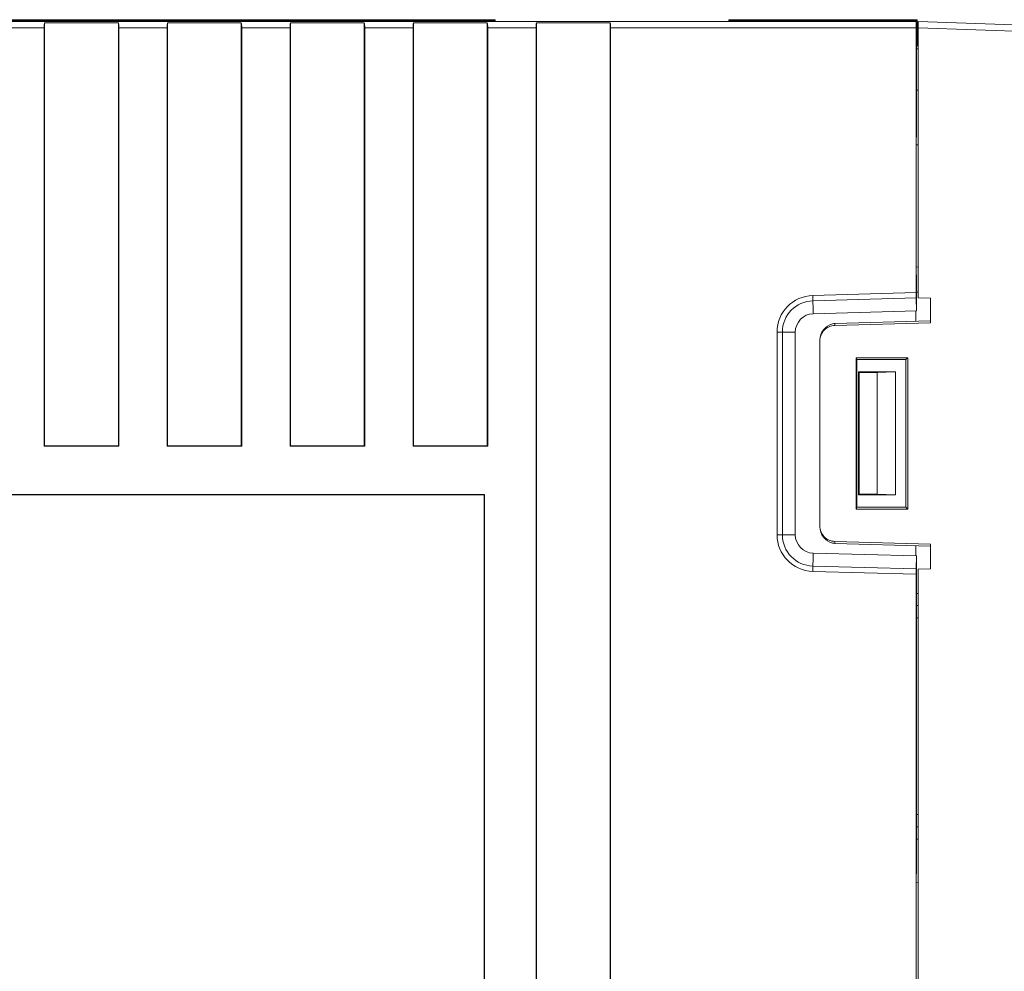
# Model space of a CAD drawing. Header units: millimetres. Extents: x -371 to 373, y -280 to 256.
# Tile 66 of 103: x -102 to -22, y 112 to 189. Entities that reach past the tile are written whole.
import ezdxf

# ---------------------------------------------------------------- set-up
doc = ezdxf.new("R2010")
doc.units = ezdxf.units.MM
doc.header["$MEASUREMENT"] = 0
doc.layers.add('layer 1', color=7, linetype='Continuous')

msp = doc.modelspace()

# ---------------------------------------------------------------- linework, layer by layer
at = {"layer": 'layer 1', "lineweight": 9}
for points in [[(-63.1003, 189.3754), (-63.1003, 189.3754), (-186.0976, 189.3754), (-186.0976, 189.3754)], [(-186.0976, 189.2898), (-186.0976, 189.2898), (-63.1003, 189.2898), (-63.1003, 189.2898)], [(-28.86, 189.2262), (-28.86, 189.2262), (-103.8032, 189.2262), (-103.8032, 189.2262)], [(-99.7503, 189.1262), (-99.7725, 189.0318), (-99.7856, 188.8836), (-99.7856, 188.7262)], [(-99.7503, 154.7262), (-99.7503, 154.7262), (-99.7503, 189.1262), (-99.7503, 189.1262)], [(-99.7503, 189.1262), (-99.7503, 189.1262), (-93.7503, 189.1262), (-93.7503, 189.1262)], [(-93.7503, 189.1262), (-93.7503, 189.1262), (-93.7503, 154.7262), (-93.7503, 154.7262)], [(-93.7151, 188.7262), (-93.7151, 188.8836), (-93.7281, 189.0318), (-93.7503, 189.1262)], [(-89.7503, 189.1262), (-89.7725, 189.0318), (-89.7856, 188.8836), (-89.7856, 188.7262)], [(-89.7503, 154.7262), (-89.7503, 154.7262), (-89.7503, 189.1262), (-89.7503, 189.1262)], [(-89.7503, 189.1262), (-89.7503, 189.1262), (-83.7503, 189.1262), (-83.7503, 189.1262)], [(-83.7503, 189.1262), (-83.7503, 189.1262), (-83.7503, 154.7262), (-83.7503, 154.7262)], [(-83.7151, 188.7262), (-83.7151, 188.8836), (-83.7281, 189.0318), (-83.7503, 189.1262)], [(-79.7503, 189.1262), (-79.7725, 189.0318), (-79.7856, 188.8836), (-79.7856, 188.7262)], [(-79.7503, 154.7262), (-79.7503, 154.7262), (-79.7503, 189.1262), (-79.7503, 189.1262)], [(-79.7503, 189.1262), (-79.7503, 189.1262), (-73.7503, 189.1262), (-73.7503, 189.1262)], [(-73.7503, 189.1262), (-73.7503, 189.1262), (-73.7503, 154.7262), (-73.7503, 154.7262)], [(-73.7151, 188.7262), (-73.7151, 188.8836), (-73.7281, 189.0318), (-73.7503, 189.1262)], [(-69.7503, 189.1262), (-69.7725, 189.0318), (-69.7856, 188.8836), (-69.7856, 188.7262)], [(-69.7503, 154.7262), (-69.7503, 154.7262), (-69.7503, 189.1262), (-69.7503, 189.1262)], [(-69.7503, 189.1262), (-69.7503, 189.1262), (-63.7503, 189.1262), (-63.7503, 189.1262)], [(-63.7503, 189.1262), (-63.7503, 189.1262), (-63.7503, 154.7262), (-63.7503, 154.7262)], [(-63.7151, 188.7262), (-63.7151, 188.8836), (-63.7281, 189.0318), (-63.7503, 189.1262)], [(-63.1003, 189.2262), (-63.1003, 189.2262), (-63.1003, 189.3754), (-63.1003, 189.3754)], [(-59.7503, 189.1262), (-59.7725, 189.0318), (-59.7856, 188.8836), (-59.7856, 188.7262)], [(-59.7503, 19.728), (-59.7503, 19.728), (-59.7503, 189.1262), (-59.7503, 189.1262)], [(-59.7503, 189.1262), (-59.7503, 189.1262), (-53.7503, 189.1262), (-53.7503, 189.1262)], [(-53.7503, 189.1262), (-53.7503, 189.1262), (-53.7503, 19.3262), (-53.7503, 19.3262)], [(-53.7151, 188.7262), (-53.7151, 188.8836), (-53.7281, 189.0318), (-53.7503, 189.1262)], [(-44.1003, 189.2262), (-44.1003, 189.2262), (-44.1003, 189.3754), (-44.1003, 189.3754)], [(-28.8012, 189.3754), (-28.8012, 189.3754), (-44.1003, 189.3754), (-44.1003, 189.3754)], [(-28.8867, 189.2898), (-28.8867, 189.2898), (-44.1003, 189.2898), (-44.1003, 189.2898)], [(-28.8867, 189.2898), (-28.8867, 189.2898), (-28.8012, 189.3754), (-28.8012, 189.3754)], [(-28.8867, 189.2262), (-28.8867, 189.2262), (-28.8867, 189.2898), (-28.8867, 189.2898)], [(-28.8012, 187.2512), (-28.8012, 187.2512), (-28.8012, 189.3754), (-28.8012, 189.3754)], [(-28.7003, 189.2262), (-28.7003, 189.2262), (-28.7003, 166.7611), (-28.7003, 166.7611)], [(-28.7003, 189.2262), (-28.7003, 189.2262), (-9.2329, 188.5464), (-9.2329, 188.5464)], [(-103.7151, 188.7262), (-103.7151, 188.7262), (-99.7856, 188.7262), (-99.7856, 188.7262)], [(-99.7856, 188.7262), (-99.7856, 188.7262), (-99.7856, 154.691), (-99.7856, 154.691)], [(-93.7151, 188.7262), (-93.7151, 188.7262), (-93.7151, 154.691), (-93.7151, 154.691)], [(-93.7151, 188.7262), (-93.7151, 188.7262), (-89.7856, 188.7262), (-89.7856, 188.7262)], [(-89.7856, 188.7262), (-89.7856, 188.7262), (-89.7856, 154.691), (-89.7856, 154.691)], [(-83.7151, 188.7262), (-83.7151, 188.7262), (-83.7151, 154.691), (-83.7151, 154.691)], [(-83.7151, 188.7262), (-83.7151, 188.7262), (-79.7856, 188.7262), (-79.7856, 188.7262)], [(-79.7856, 188.7262), (-79.7856, 188.7262), (-79.7856, 154.691), (-79.7856, 154.691)], [(-73.7151, 188.7262), (-73.7151, 188.7262), (-73.7151, 154.691), (-73.7151, 154.691)], [(-73.7151, 188.7262), (-73.7151, 188.7262), (-69.7856, 188.7262), (-69.7856, 188.7262)], [(-69.7856, 188.7262), (-69.7856, 188.7262), (-69.7856, 154.691), (-69.7856, 154.691)], [(-63.7151, 188.7262), (-63.7151, 188.7262), (-63.7151, 154.691), (-63.7151, 154.691)], [(-63.7151, 188.7262), (-63.7151, 188.7262), (-59.7856, 188.7262), (-59.7856, 188.7262)], [(-59.7856, 188.7262), (-59.7856, 188.7262), (-59.7856, 20.128), (-59.7856, 20.128)], [(-53.7151, 188.7262), (-53.7151, 188.7262), (-53.7151, 19.7262), (-53.7151, 19.7262)], [(-53.7151, 188.7262), (-53.7151, 188.7262), (-28.8825, 188.7262), (-28.8825, 188.7262)], [(-28.8825, 188.7262), (-28.8825, 188.7262), (-28.8825, 167.181), (-28.8825, 167.181)], [(-9.9574, 188.0714), (-9.9574, 188.0714), (-28.7003, 188.7259), (-28.7003, 188.7259)], [(-28.7003, 187.2512), (-28.7003, 187.2512), (-28.8503, 187.2512), (-28.8503, 187.2512)], [(-28.8503, 187.0023), (-28.8503, 187.0023), (-28.8503, 183.6429), (-28.8503, 183.6429)], [(-28.8503, 187.0023), (-28.8503, 187.0023), (-28.7003, 187.0023), (-28.7003, 187.0023)], [(-28.8503, 183.6429), (-28.8503, 183.6429), (-28.7003, 183.6429), (-28.7003, 183.6429)], [(-28.8476, 183.6429), (-28.8476, 183.6429), (-28.8476, 180.7262), (-28.8476, 180.7262)], [(-28.8668, 178.893), (-28.8668, 178.893), (-28.8476, 180.7262), (-28.8476, 180.7262)], [(-28.7003, 179.1913), (-28.7003, 179.1913), (-28.8637, 179.1885), (-28.8637, 179.1885)], [(-28.8476, 167.7262), (-28.8476, 167.7262), (-28.8668, 169.5594), (-28.8668, 169.5594)], [(-28.8637, 169.264), (-28.8637, 169.264), (-28.7003, 169.2611), (-28.7003, 169.2611)], [(-28.8476, 167.7262), (-28.8476, 167.7262), (-28.8476, 167.6955), (-28.8476, 167.6955)], [(-28.8463, 167.6522), (-28.8463, 167.6522), (-28.8476, 167.6955), (-28.8476, 167.6955)], [(-28.8463, 165.6948), (-28.8463, 165.6948), (-28.8463, 167.6522), (-28.8463, 167.6522)], [(-37.2833, 166.9477), (-38.8998, 166.9028), (-40.187, 165.5793), (-40.187, 163.9621)], [(-37.2833, 166.9477), (-37.2833, 166.9477), (-28.8825, 167.181), (-28.8825, 167.181)], [(-37.242, 165.4616), (-37.242, 165.4616), (-37.2833, 166.9477), (-37.2833, 166.9477)], [(-37.2712, 166.5148), (-37.2712, 166.5148), (-28.8782, 166.7508), (-28.8782, 166.7508)], [(-28.8825, 167.181), (-28.8825, 167.126), (-28.8823, 167.0709), (-28.882, 167.0158)], [(-28.8784, 166.7565), (-28.8784, 166.7565), (-28.8463, 165.6948), (-28.8463, 165.6948)], [(-28.8463, 167.2162), (-28.8463, 167.2162), (-28.7003, 167.2162), (-28.7003, 167.2162)], [(-28.7003, 166.7611), (-28.7003, 166.7611), (-27.7003, 166.7262), (-27.7003, 166.7262)], [(-27.7003, 166.7262), (-27.7003, 166.7262), (-27.7003, 164.7262), (-27.7003, 164.7262)], [(-37.2712, 166.5148), (-38.6534, 166.4764), (-39.754, 165.3449), (-39.754, 163.9621)], [(-37.242, 165.4616), (-38.0539, 165.439), (-38.7003, 164.7743), (-38.7003, 163.9621)], [(-28.8463, 165.6948), (-28.8463, 165.6948), (-37.242, 165.4616), (-37.242, 165.4616)], [(-28.9044, 164.854), (-28.9044, 164.854), (-28.9044, 165.6932), (-28.9044, 165.6932)], [(-35.6678, 164.6473), (-36.265, 164.4892), (-36.7003, 163.9301), (-36.7003, 163.3213)], [(-35.4849, 164.6661), (-35.5462, 164.6644), (-35.6074, 164.6581), (-35.6678, 164.6473)], [(-27.7049, 164.8882), (-27.7049, 164.8882), (-35.4849, 164.6661), (-35.4849, 164.6661)], [(-27.7003, 164.7262), (-27.7003, 164.7262), (-35.4849, 164.51), (-35.4849, 164.51)], [(-35.4849, 164.51), (-35.4849, 164.51), (-35.4849, 164.6661), (-35.4849, 164.6661)], [(-40.187, 163.9621), (-40.187, 163.9621), (-38.7003, 163.9621), (-38.7003, 163.9621)], [(-40.187, 163.9621), (-40.187, 163.9621), (-40.187, 147.4903), (-40.187, 147.4903)], [(-39.754, 147.4903), (-39.754, 147.4903), (-39.754, 163.9621), (-39.754, 163.9621)], [(-38.7003, 163.9621), (-38.7003, 163.9621), (-38.7003, 147.4903), (-38.7003, 147.4903)], [(-36.7003, 148.1968), (-36.7003, 148.1968), (-36.7003, 163.2557), (-36.7003, 163.2557)], [(-33.7632, 161.8867), (-33.7632, 161.8867), (-29.5398, 161.8867), (-29.5398, 161.8867)], [(-33.7632, 149.5657), (-33.7632, 149.5657), (-33.7632, 161.8867), (-33.7632, 161.8867)], [(-33.7003, 161.7293), (-33.7003, 161.7293), (-33.7632, 161.8867), (-33.7632, 161.8867)], [(-29.7003, 161.7262), (-29.7003, 161.7262), (-29.5398, 161.8867), (-29.5398, 161.8867)], [(-29.5398, 161.8867), (-29.5398, 161.8867), (-29.5398, 149.5657), (-29.5398, 149.5657)], [(-33.7003, 161.7293), (-33.7003, 161.7293), (-29.7003, 161.7262), (-29.7003, 161.7262)], [(-33.7003, 149.7232), (-33.7003, 149.7232), (-33.7003, 161.7293), (-33.7003, 161.7293)], [(-29.7003, 161.7262), (-29.7003, 161.7262), (-29.7003, 149.7262), (-29.7003, 149.7262)], [(-33.5503, 160.7262), (-33.5503, 160.7262), (-30.5503, 160.7262), (-30.5503, 160.7262)], [(-33.5503, 150.7262), (-33.5503, 150.7262), (-33.5503, 160.7262), (-33.5503, 160.7262)], [(-33.4979, 160.6738), (-33.4979, 160.6738), (-33.5503, 160.7262), (-33.5503, 160.7262)], [(-33.4979, 160.6738), (-33.4979, 160.6738), (-32.0503, 160.6738), (-32.0503, 160.6738)], [(-33.4979, 150.7786), (-33.4979, 150.7786), (-33.4979, 160.6738), (-33.4979, 160.6738)], [(-32.0503, 160.6738), (-32.0503, 160.6738), (-30.5503, 160.7262), (-30.5503, 160.7262)], [(-32.0503, 160.6738), (-32.0503, 160.6738), (-32.0503, 150.7786), (-32.0503, 150.7786)], [(-30.5503, 160.7262), (-30.5503, 160.7262), (-30.5503, 150.7262), (-30.5503, 150.7262)], [(-99.7856, 154.691), (-99.7856, 154.691), (-99.7503, 154.7262), (-99.7503, 154.7262)], [(-99.7856, 154.691), (-99.7856, 154.691), (-93.7151, 154.691), (-93.7151, 154.691)], [(-99.7503, 154.7262), (-99.7503, 154.7262), (-93.7503, 154.7262), (-93.7503, 154.7262)], [(-89.7856, 154.691), (-89.7856, 154.691), (-83.7151, 154.691), (-83.7151, 154.691)], [(-89.7503, 154.7262), (-89.7503, 154.7262), (-83.7503, 154.7262), (-83.7503, 154.7262)], [(-79.7856, 154.691), (-79.7856, 154.691), (-79.7503, 154.7262), (-79.7503, 154.7262)], [(-79.7856, 154.691), (-79.7856, 154.691), (-73.7151, 154.691), (-73.7151, 154.691)], [(-79.7503, 154.7262), (-79.7503, 154.7262), (-73.7503, 154.7262), (-73.7503, 154.7262)], [(-69.7856, 154.691), (-69.7856, 154.691), (-63.7151, 154.691), (-63.7151, 154.691)], [(-69.7503, 154.7262), (-69.7503, 154.7262), (-63.7503, 154.7262), (-63.7503, 154.7262)], [(-63.9651, 150.7615), (-63.9651, 150.7615), (-129.5356, 150.7615), (-129.5356, 150.7615)], [(-129.5003, 150.7262), (-129.5003, 150.7262), (-64.0003, 150.7262), (-64.0003, 150.7262)], [(-64.0003, 57.7262), (-64.0003, 57.7262), (-64.0003, 150.7262), (-64.0003, 150.7262)], [(-63.9651, 57.691), (-63.9651, 57.691), (-63.9651, 150.7615), (-63.9651, 150.7615)], [(-33.4979, 150.7786), (-33.4979, 150.7786), (-33.5503, 150.7262), (-33.5503, 150.7262)], [(-30.5503, 150.7262), (-30.5503, 150.7262), (-33.5503, 150.7262), (-33.5503, 150.7262)], [(-32.0503, 150.7786), (-32.0503, 150.7786), (-33.4979, 150.7786), (-33.4979, 150.7786)], [(-30.5503, 150.7262), (-30.5503, 150.7262), (-32.0503, 150.7786), (-32.0503, 150.7786)], [(-33.7003, 149.7232), (-33.7003, 149.7232), (-33.7632, 149.5657), (-33.7632, 149.5657)], [(-29.5398, 149.5657), (-29.5398, 149.5657), (-33.7632, 149.5657), (-33.7632, 149.5657)], [(-29.7003, 149.7262), (-29.7003, 149.7262), (-33.7003, 149.7232), (-33.7003, 149.7232)], [(-29.7003, 149.7262), (-29.7003, 149.7262), (-29.5398, 149.5657), (-29.5398, 149.5657)], [(-36.7003, 148.1311), (-36.7003, 147.5223), (-36.265, 146.9633), (-35.6678, 146.8051)], [(-38.7003, 147.4903), (-38.7003, 147.4903), (-40.187, 147.4903), (-40.187, 147.4903)], [(-40.187, 147.4903), (-40.187, 145.8731), (-38.8998, 144.5497), (-37.2833, 144.5048)], [(-39.754, 147.4903), (-39.754, 146.1076), (-38.6534, 144.976), (-37.2712, 144.9376)], [(-38.7003, 147.4903), (-38.7003, 146.6781), (-38.0539, 146.0134), (-37.242, 145.9909)], [(-35.6678, 146.8051), (-35.6074, 146.7943), (-35.5462, 146.7881), (-35.4849, 146.7863)], [(-35.4849, 146.9425), (-35.4849, 146.9425), (-27.7003, 146.7262), (-27.7003, 146.7262)], [(-35.4849, 146.7863), (-35.4849, 146.7863), (-35.4849, 146.9425), (-35.4849, 146.9425)], [(-35.4849, 146.7863), (-35.4849, 146.7863), (-27.7049, 146.5643), (-27.7049, 146.5643)], [(-28.9044, 145.7593), (-28.9044, 145.7593), (-28.9044, 146.5985), (-28.9044, 146.5985)], [(-27.7003, 146.7262), (-27.7003, 146.7262), (-27.7003, 144.7262), (-27.7003, 144.7262)], [(-37.2833, 144.5048), (-37.2833, 144.5048), (-37.242, 145.9909), (-37.242, 145.9909)], [(-37.242, 145.9909), (-37.242, 145.9909), (-28.8463, 145.7577), (-28.8463, 145.7577)], [(-28.8463, 145.7577), (-28.8463, 145.7577), (-28.8781, 144.7045), (-28.8781, 144.7045)], [(-28.8463, 142.7056), (-28.8463, 142.7056), (-28.8463, 145.7577), (-28.8463, 145.7577)], [(-28.8781, 144.7045), (-28.8781, 144.7045), (-37.2712, 144.9376), (-37.2712, 144.9376)], [(-28.8825, 144.2714), (-28.8825, 144.2714), (-37.2833, 144.5048), (-37.2833, 144.5048)], [(-28.8781, 144.7045), (-28.8808, 144.6152), (-28.8825, 144.4501), (-28.8825, 144.2714)], [(-28.8825, 144.2714), (-28.8825, 144.2714), (-28.8825, 64.181), (-28.8825, 64.181)], [(-27.7003, 144.7262), (-27.7003, 144.7262), (-28.7003, 144.6913), (-28.7003, 144.6913)], [(-28.7003, 144.6913), (-28.7003, 144.6913), (-28.7003, 63.7611), (-28.7003, 63.7611)], [(-28.7003, 142.7056), (-28.7003, 142.7056), (-28.8503, 142.7056), (-28.8503, 142.7056)], [(-28.8503, 142.7056), (-28.8503, 142.7056), (-28.8503, 141.7262), (-28.8503, 141.7262)], [(-28.7003, 141.7262), (-28.7003, 141.7262), (-28.8529, 141.7262), (-28.8529, 141.7262)], [(-28.8529, 140.7262), (-28.8529, 140.7262), (-28.8529, 141.7262), (-28.8529, 141.7262)], [(-28.8529, 140.7262), (-28.8529, 140.7262), (-28.7003, 140.7262), (-28.7003, 140.7262)], [(-28.8503, 140.7262), (-28.8503, 140.7262), (-28.8503, 124.7262), (-28.8503, 124.7262)], [(-28.7003, 124.7262), (-28.7003, 124.7262), (-28.8529, 124.7262), (-28.8529, 124.7262)], [(-28.8529, 123.7262), (-28.8529, 123.7262), (-28.8529, 124.7262), (-28.8529, 124.7262)], [(-28.8529, 123.7262), (-28.8529, 123.7262), (-28.7003, 123.7262), (-28.7003, 123.7262)], [(-28.8503, 123.7262), (-28.8503, 123.7262), (-28.8503, 122.7262), (-28.8503, 122.7262)], [(-28.7003, 122.7262), (-28.7003, 122.7262), (-28.8503, 122.7262), (-28.8503, 122.7262)], [(-28.8463, 120.8512), (-28.8463, 120.8512), (-28.8463, 122.7262), (-28.8463, 122.7262)], [(-28.8668, 118.893), (-28.8668, 118.893), (-28.8463, 120.8512), (-28.8463, 120.8512)], [(-28.7003, 119.1913), (-28.7003, 119.1913), (-28.8637, 119.1885), (-28.8637, 119.1885)]]:
    msp.add_open_spline(points, degree=3, dxfattribs=at)
for points, knots in [([(-28.8738, 189.2262), (-28.8761, 189.2262), (-28.8783, 189.1735), (-28.8799, 189.0798), (-28.8799, 189.0798), (-28.8816, 188.986), (-28.8825, 188.8588), (-28.8825, 188.7262)], [0, 0, 0, 0, 0.3333333, 0.3333333, 0.3333333, 0.3333333, 1, 1, 1, 1]), ([(-28.8503, 187.0023), (-28.8503, 187.0327), (-28.8501, 187.063), (-28.85, 187.0936), (-28.85, 187.0936), (-28.8499, 187.1197), (-28.8498, 187.1461), (-28.8492, 187.1718), (-28.8492, 187.1718), (-28.8489, 187.182), (-28.8485, 187.1921), (-28.8485, 187.2029), (-28.8485, 187.2029), (-28.8486, 187.2115), (-28.8489, 187.2204), (-28.8478, 187.2277), (-28.8478, 187.2277), (-28.8471, 187.2326), (-28.8458, 187.2368), (-28.8471, 187.2445), (-28.8471, 187.2445), (-28.8475, 187.2473), (-28.8483, 187.2506), (-28.8463, 187.2506)], [0, 0, 0, 0, 0.1428571, 0.1428571, 0.1428571, 0.1428571, 0.2857143, 0.2857143, 0.2857143, 0.2857143, 0.4285714, 0.4285714, 0.4285714, 0.4285714, 0.5714286, 0.5714286, 0.5714286, 0.5714286, 0.7142857, 0.7142857, 0.7142857, 0.7142857, 1, 1, 1, 1]), ([(-28.8806, 166.8692), (-28.8808, 166.8806), (-28.8809, 166.892), (-28.881, 166.9034), (-28.881, 166.9034), (-28.8815, 166.9409), (-28.8818, 166.9784), (-28.882, 167.0158)], [0, 0, 0, 0, 0.3333333, 0.3333333, 0.3333333, 0.3333333, 1, 1, 1, 1]), ([(-28.8784, 166.7565), (-28.8786, 166.7643), (-28.8788, 166.7721), (-28.879, 166.78), (-28.879, 166.78), (-28.8797, 166.8097), (-28.8802, 166.8395), (-28.8806, 166.8692)], [0, 0, 0, 0, 0.3333333, 0.3333333, 0.3333333, 0.3333333, 1, 1, 1, 1]), ([(-35.4849, 164.51), (-35.6449, 164.5055), (-35.8058, 164.4694), (-35.9534, 164.4044), (-35.9534, 164.4044), (-36.1009, 164.3393), (-36.2352, 164.2454), (-36.3471, 164.1297), (-36.3471, 164.1297), (-36.459, 164.014), (-36.5484, 163.8767), (-36.6087, 163.7271), (-36.6087, 163.7271), (-36.6691, 163.5775), (-36.7003, 163.4158), (-36.7003, 163.2557)], [0, 0, 0, 0, 0.2, 0.2, 0.2, 0.2, 0.4, 0.4, 0.4, 0.4, 0.6, 0.6, 0.6, 0.6, 1, 1, 1, 1]), ([(-36.7003, 148.1968), (-36.7003, 148.0367), (-36.6691, 147.8749), (-36.6087, 147.7253), (-36.6087, 147.7253), (-36.5484, 147.5758), (-36.459, 147.4384), (-36.3471, 147.3227), (-36.3471, 147.3227), (-36.2352, 147.2071), (-36.1009, 147.1131), (-35.9534, 147.0481), (-35.9534, 147.0481), (-35.8058, 146.983), (-35.6449, 146.9469), (-35.4849, 146.9425)], [0, 0, 0, 0, 0.2, 0.2, 0.2, 0.2, 0.4, 0.4, 0.4, 0.4, 0.6, 0.6, 0.6, 0.6, 1, 1, 1, 1])]:
    msp.add_open_spline(points, degree=3, knots=knots, dxfattribs=at)

doc.saveas('drawing.dxf')
